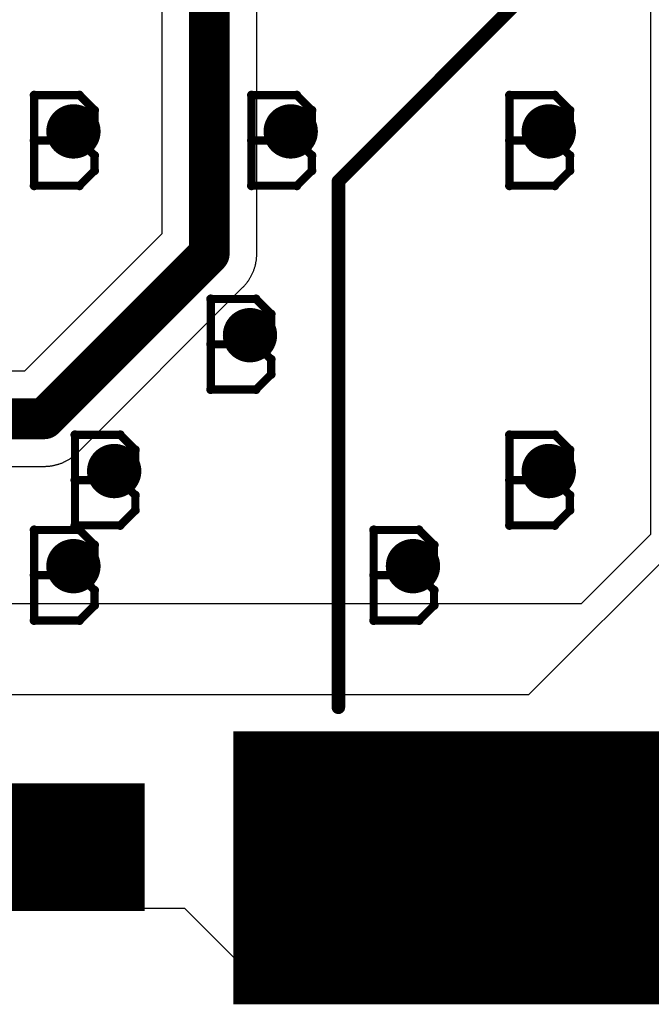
# Model space of a CAD drawing. Extents: x -2 to 8.5, y -2.9 to 5.2.
# Tile 46 of 207: x 0.534 to 0.766, y 2.529 to 2.891. Entities that reach past the tile are written whole.
import ezdxf

# ---------------------------------------------------------------- set-up
doc = ezdxf.new("R2010")
doc.units = 0
doc.layers.get('0').update_dxf_attribs({"linetype": 'CONTINUOUS'})
for name, color, linetype in [('acc-ni-360-20-out-a_copper_signal_bot', 5, 'CONTINUOUS'), ('acc-ni-360-20-out-a_copper_signal_top', 1, 'CONTINUOUS'), ('acc-ni-360-20-out-a_drawing_1', 1, 'CONTINUOUS'), ('acc-ni-360-20-out-a_drillmap_1', 1, 'CONTINUOUS'), ('acc-ni-360-20-out-a_legend_top', 2, 'CONTINUOUS'), ('acc-ni-360-20-out-a_pth_drill', 1, 'CONTINUOUS'), ('acc-ni-360-20-out-a_soldermask_top', 1, 'CONTINUOUS')]:
    doc.layers.add(name, color=color, linetype=linetype)

# ---------------------------------------------------------------- blocks, each defined once
blk = doc.blocks.new('D12')
at = {"const_width": 0.045}
blk.add_lwpolyline([(-0.06, 0), (0.06, 0)], dxfattribs=at)
blk = doc.blocks.new('D14')
at = {"const_width": 0.0985}
blk.add_lwpolyline([(-0.1535, 0), (0.1535, 0)], dxfattribs=at)
blk = doc.blocks.new('D18')
at = {"const_width": 0.0075}
blk.add_lwpolyline([(-0.00375, 0, 1), (0.00375, 0, 1)], format="xyb", close=True, dxfattribs=at)
blk = doc.blocks.new('D20')
at = {"const_width": 0.01}
blk.add_lwpolyline([(-0.005, 0, 1), (0.005, 0, 1)], format="xyb", close=True, dxfattribs=at)
blk = doc.blocks.new('D25')
at = {"const_width": 0.0025}
blk.add_lwpolyline([(-0.00125, 0, 1), (0.00125, 0, 1)], format="xyb", close=True, dxfattribs=at)
blk = doc.blocks.new('D30')
at = {"const_width": 0.047}
blk.add_lwpolyline([(-0.061, 0), (0.061, 0)], dxfattribs=at)
blk = doc.blocks.new('D32')
at = {"const_width": 0.1005}
blk.add_lwpolyline([(-0.1545, 0), (0.1545, 0)], dxfattribs=at)
blk = doc.blocks.new('D36')
at = {"const_width": 0.006}
blk.add_lwpolyline([(-0.003, 0, 1), (0.003, 0, 1)], format="xyb", close=True, dxfattribs=at)
blk = doc.blocks.new('D45')
at = {"const_width": 0.005}
blk.add_lwpolyline([(-0.0025, 0, 1), (0.0025, 0, 1)], format="xyb", close=True, dxfattribs=at)
blk = doc.blocks.new('D48')
at = {"const_width": 0.001667}
blk.add_lwpolyline([(-0.000833, 0, 1), (0.000833, 0, 1)], format="xyb", close=True, dxfattribs=at)

msp = doc.modelspace()

# ---------------------------------------------------------------- linework, layer by layer
at = {"layer": 'acc-ni-360-20-out-a_copper_signal_top', "color": 1}
for points in [[(0.931, 2.540403), (0.920346, 2.52975), (0.62875, 2.52975), (0.594524, 2.563976), (0.5885, 2.563976), (0.220787, 2.563976), (0.220787, 2.642716), (0.721216, 2.642716), (0.776, 2.6975), (0.776, 3.24), (0.931, 3.24), (0.931, 2.540403)], [(0.766, 3.239805), (0.766, 2.701642)], [(0.323787, 2.726723), (0.542724, 2.726723), (0.542988, 2.726725), (0.543253, 2.726731), (0.543517, 2.726741), (0.543781, 2.726755), (0.544044, 2.726773), (0.544308, 2.726795), (0.544571, 2.726821), (0.544833, 2.726851), (0.545096, 2.726885), (0.545357, 2.726923), (0.545618, 2.726964), (0.545879, 2.72701), (0.546138, 2.72706), (0.546397, 2.727113), (0.546655, 2.727171), (0.546912, 2.727232), (0.547168, 2.727297), (0.547423, 2.727366), (0.547677, 2.727439), (0.54793, 2.727516), (0.548182, 2.727596), (0.548307, 2.727639), (0.548433, 2.727681), (0.548682, 2.727769), (0.54893, 2.727861), (0.549176, 2.727956), (0.549421, 2.728055), (0.549664, 2.728159), (0.549906, 2.728265), (0.550146, 2.728376), (0.550385, 2.728489), (0.550504, 2.728548), (0.550622, 2.728607), (0.550857, 2.728728), (0.55109, 2.728853), (0.551321, 2.728981), (0.55155, 2.729112), (0.551778, 2.729247), (0.552003, 2.729386), (0.552226, 2.729528), (0.552447, 2.729673), (0.552665, 2.729821), (0.552882, 2.729973), (0.553096, 2.730128), (0.553308, 2.730286), (0.553517, 2.730448), (0.553724, 2.730612), (0.553928, 2.73078), (0.55413, 2.730951), (0.554329, 2.731124), (0.554525, 2.731301), (0.554719, 2.731481), (0.55491, 2.731664), (0.555099, 2.731849), (0.615875, 2.792625), (0.61606, 2.792814), (0.616243, 2.793005), (0.616423, 2.793198), (0.616599, 2.793395), (0.616773, 2.793594), (0.616944, 2.793796), (0.617111, 2.794), (0.617276, 2.794207), (0.617346, 2.794298), (0.617438, 2.794416), (0.617596, 2.794628), (0.617751, 2.794842), (0.617903, 2.795059), (0.618051, 2.795277), (0.618196, 2.795498), (0.618338, 2.795721), (0.618477, 2.795946), (0.618612, 2.796174), (0.618743, 2.796403), (0.618871, 2.796634), (0.618996, 2.796867), (0.619117, 2.797102), (0.619235, 2.797339), (0.619348, 2.797577), (0.619459, 2.797818), (0.619565, 2.798059), (0.619668, 2.798303), (0.619768, 2.798548), (0.619863, 2.798794), (0.619955, 2.799042), (0.620043, 2.799291), (0.620128, 2.799542), (0.620208, 2.799794), (0.620285, 2.800046), (0.620358, 2.800301), (0.620427, 2.800556), (0.620492, 2.800812), (0.620553, 2.801069), (0.620611, 2.801327), (0.620664, 2.801586), (0.620714, 2.801845), (0.62076, 2.802106), (0.620801, 2.802367), (0.620839, 2.802628), (0.620873, 2.80289), (0.620903, 2.803153), (0.620929, 2.803416), (0.620951, 2.80368), (0.620969, 2.803943), (0.620982, 2.804207), (0.620992, 2.804471), (0.620999, 2.804736), (0.621, 2.805), (0.621, 3.015)], [(0.586, 3.015), (0.586, 2.812249), (0.535475, 2.761724), (0.4535, 2.761724)], [(0.766, 2.701642), (0.740479, 2.676122), (0.298787, 2.676122)]]:
    msp.add_lwpolyline(points, dxfattribs=at)
at = {"layer": 'acc-ni-360-20-out-a_copper_signal_top', "color": 1, "const_width": 0.015}
for points in [[(0.6035, 2.805), (0.6035, 3.1325)], [(0.542724, 2.744224), (0.6035, 2.805)], [(0.300787, 2.744224), (0.542724, 2.744224)]]:
    msp.add_lwpolyline(points, dxfattribs=at)
at = {"layer": 'acc-ni-360-20-out-a_drawing_1', "color": 1, "const_width": 0.003}
for points in [[(0.539059, 2.863328), (0.539059, 2.830006)], [(0.555721, 2.863328), (0.539059, 2.863328)], [(0.561274, 2.857774), (0.555721, 2.863328)], [(0.619059, 2.863328), (0.619059, 2.830006)], [(0.635721, 2.863328), (0.619059, 2.863328)], [(0.641274, 2.857774), (0.635721, 2.863328)], [(0.714059, 2.863328), (0.714059, 2.830006)], [(0.730721, 2.863328), (0.714059, 2.863328)], [(0.736274, 2.857774), (0.730721, 2.863328)], [(0.561274, 2.852221), (0.561274, 2.857774)], [(0.641274, 2.852221), (0.641274, 2.857774)], [(0.736274, 2.852221), (0.736274, 2.857774)], [(0.555721, 2.846667), (0.561274, 2.852221)], [(0.635721, 2.846667), (0.641274, 2.852221)], [(0.730721, 2.846667), (0.736274, 2.852221)], [(0.555721, 2.846667), (0.539059, 2.846667)], [(0.539059, 2.846667), (0.555721, 2.846667)], [(0.561274, 2.841113), (0.555721, 2.846667)], [(0.635721, 2.846667), (0.619059, 2.846667)], [(0.619059, 2.846667), (0.635721, 2.846667)], [(0.641274, 2.841113), (0.635721, 2.846667)], [(0.730721, 2.846667), (0.714059, 2.846667)], [(0.714059, 2.846667), (0.730721, 2.846667)], [(0.736274, 2.841113), (0.730721, 2.846667)], [(0.561274, 2.835559), (0.561274, 2.841113)], [(0.641274, 2.835559), (0.641274, 2.841113)], [(0.736274, 2.835559), (0.736274, 2.841113)], [(0.555721, 2.830006), (0.561274, 2.835559)], [(0.635721, 2.830006), (0.641274, 2.835559)], [(0.730721, 2.830006), (0.736274, 2.835559)], [(0.539059, 2.830006), (0.555721, 2.830006)], [(0.619059, 2.830006), (0.635721, 2.830006)], [(0.714059, 2.830006), (0.730721, 2.830006)], [(0.604059, 2.788328), (0.604059, 2.755006)], [(0.620721, 2.788328), (0.604059, 2.788328)], [(0.626274, 2.782774), (0.620721, 2.788328)], [(0.626274, 2.777221), (0.626274, 2.782774)], [(0.620721, 2.771667), (0.626274, 2.777221)], [(0.620721, 2.771667), (0.604059, 2.771667)], [(0.604059, 2.771667), (0.620721, 2.771667)], [(0.626274, 2.766113), (0.620721, 2.771667)], [(0.626274, 2.760559), (0.626274, 2.766113)], [(0.620721, 2.755006), (0.626274, 2.760559)], [(0.604059, 2.755006), (0.620721, 2.755006)], [(0.554059, 2.738328), (0.554059, 2.705006)], [(0.570721, 2.738328), (0.554059, 2.738328)], [(0.576274, 2.732774), (0.570721, 2.738328)], [(0.714059, 2.738328), (0.714059, 2.705006)], [(0.730721, 2.738328), (0.714059, 2.738328)], [(0.736274, 2.732774), (0.730721, 2.738328)], [(0.576274, 2.727221), (0.576274, 2.732774)], [(0.736274, 2.727221), (0.736274, 2.732774)], [(0.570721, 2.721667), (0.576274, 2.727221)], [(0.730721, 2.721667), (0.736274, 2.727221)], [(0.570721, 2.721667), (0.554059, 2.721667)], [(0.554059, 2.721667), (0.570721, 2.721667)], [(0.576274, 2.716113), (0.570721, 2.721667)], [(0.730721, 2.721667), (0.714059, 2.721667)], [(0.714059, 2.721667), (0.730721, 2.721667)], [(0.736274, 2.716113), (0.730721, 2.721667)], [(0.576274, 2.710559), (0.576274, 2.716113)], [(0.736274, 2.710559), (0.736274, 2.716113)], [(0.570721, 2.705006), (0.576274, 2.710559)], [(0.730721, 2.705006), (0.736274, 2.710559)], [(0.539059, 2.703328), (0.539059, 2.670006)], [(0.555721, 2.703328), (0.539059, 2.703328)], [(0.554059, 2.705006), (0.570721, 2.705006)], [(0.561274, 2.697774), (0.555721, 2.703328)], [(0.664059, 2.703328), (0.664059, 2.670006)], [(0.680721, 2.703328), (0.664059, 2.703328)], [(0.686274, 2.697774), (0.680721, 2.703328)], [(0.714059, 2.705006), (0.730721, 2.705006)], [(0.561274, 2.692221), (0.561274, 2.697774)], [(0.686274, 2.692221), (0.686274, 2.697774)], [(0.555721, 2.686667), (0.561274, 2.692221)], [(0.680721, 2.686667), (0.686274, 2.692221)], [(0.555721, 2.686667), (0.539059, 2.686667)], [(0.539059, 2.686667), (0.555721, 2.686667)], [(0.561274, 2.681113), (0.555721, 2.686667)], [(0.680721, 2.686667), (0.664059, 2.686667)], [(0.664059, 2.686667), (0.680721, 2.686667)], [(0.686274, 2.681113), (0.680721, 2.686667)], [(0.561274, 2.675559), (0.561274, 2.681113)], [(0.686274, 2.675559), (0.686274, 2.681113)], [(0.555721, 2.670006), (0.561274, 2.675559)], [(0.680721, 2.670006), (0.686274, 2.675559)], [(0.539059, 2.670006), (0.555721, 2.670006)], [(0.664059, 2.670006), (0.680721, 2.670006)]]:
    msp.add_lwpolyline(points, dxfattribs=at)
at = {"layer": 'acc-ni-360-20-out-a_drillmap_1', "color": 1, "const_width": 0.005}
for points in [[(0.5535, 2.845), (0.5535, 2.855)], [(0.6335, 2.845), (0.6335, 2.855)], [(0.7285, 2.845), (0.7285, 2.855)], [(0.5485, 2.85), (0.5585, 2.85)], [(0.6285, 2.85), (0.6385, 2.85)], [(0.7235, 2.85), (0.7335, 2.85)], [(0.6185, 2.77), (0.6185, 2.78)], [(0.6135, 2.775), (0.6235, 2.775)], [(0.5685, 2.72), (0.5685, 2.73)], [(0.7285, 2.72), (0.7285, 2.73)], [(0.5635, 2.725), (0.5735, 2.725)], [(0.7235, 2.725), (0.7335, 2.725)], [(0.5535, 2.685), (0.5535, 2.695)], [(0.6785, 2.685), (0.6785, 2.695)], [(0.5485, 2.69), (0.5585, 2.69)], [(0.6735, 2.69), (0.6835, 2.69)]]:
    msp.add_lwpolyline(points, dxfattribs=at)
at = {"layer": 'acc-ni-360-20-out-a_legend_top', "color": 2, "const_width": 0.005}
for points in [[(0.651047, 2.831658), (0.785842, 2.966453)], [(0.651047, 2.638055), (0.651047, 2.831658)]]:
    msp.add_lwpolyline(points, dxfattribs=at)

# ---------------------------------------------------------------- block references
at = {"layer": 'acc-ni-360-20-out-a_copper_signal_bot'}
for p in [(0.5535, 2.85), (0.6335, 2.85), (0.7285, 2.85), (0.6185, 2.775), (0.5685, 2.725), (0.7285, 2.725), (0.5535, 2.69), (0.6785, 2.69)]:
    msp.add_blockref('D20', p, dxfattribs=at)
at = {"layer": 'acc-ni-360-20-out-a_copper_signal_top'}
for name, p in [('D20', (0.5535, 2.85)), ('D20', (0.6335, 2.85)), ('D20', (0.7285, 2.85)), ('D18', (0.6035, 2.805)), ('D18', (0.6035, 2.805)), ('D20', (0.6185, 2.775)), ('D18', (0.542724, 2.744224)), ('D18', (0.542724, 2.744224)), ('D20', (0.5685, 2.725)), ('D20', (0.7285, 2.725)), ('D20', (0.5535, 2.69)), ('D20', (0.6785, 2.69)), ('D14', (0.766846, 2.579)), ('D12', (0.51878, 2.586606))]:
    msp.add_blockref(name, p, dxfattribs=at)
at = {"layer": 'acc-ni-360-20-out-a_drawing_1'}
for p in [(0.539059, 2.863328), (0.539059, 2.863328), (0.555721, 2.863328), (0.619059, 2.863328), (0.619059, 2.863328), (0.635721, 2.863328), (0.714059, 2.863328), (0.714059, 2.863328), (0.730721, 2.863328), (0.561274, 2.857774), (0.641274, 2.857774), (0.736274, 2.857774), (0.561274, 2.852221), (0.641274, 2.852221), (0.736274, 2.852221), (0.539059, 2.846667), (0.555721, 2.846667), (0.555721, 2.846667), (0.619059, 2.846667), (0.635721, 2.846667), (0.635721, 2.846667), (0.714059, 2.846667), (0.730721, 2.846667), (0.730721, 2.846667), (0.561274, 2.841113), (0.641274, 2.841113), (0.736274, 2.841113), (0.561274, 2.835559), (0.641274, 2.835559), (0.736274, 2.835559), (0.539059, 2.830006), (0.555721, 2.830006), (0.619059, 2.830006), (0.635721, 2.830006), (0.714059, 2.830006), (0.730721, 2.830006), (0.604059, 2.788328), (0.604059, 2.788328), (0.620721, 2.788328), (0.626274, 2.782774), (0.626274, 2.777221), (0.604059, 2.771667), (0.620721, 2.771667), (0.620721, 2.771667), (0.626274, 2.766113), (0.626274, 2.760559), (0.604059, 2.755006), (0.620721, 2.755006), (0.554059, 2.738328), (0.554059, 2.738328), (0.570721, 2.738328), (0.714059, 2.738328), (0.714059, 2.738328), (0.730721, 2.738328), (0.576274, 2.732774), (0.736274, 2.732774), (0.576274, 2.727221), (0.736274, 2.727221), (0.554059, 2.721667), (0.570721, 2.721667), (0.570721, 2.721667), (0.714059, 2.721667), (0.730721, 2.721667), (0.730721, 2.721667), (0.576274, 2.716113), (0.736274, 2.716113), (0.576274, 2.710559), (0.736274, 2.710559), (0.539059, 2.703328), (0.539059, 2.703328), (0.554059, 2.705006), (0.555721, 2.703328), (0.570721, 2.705006), (0.664059, 2.703328), (0.664059, 2.703328), (0.680721, 2.703328), (0.714059, 2.705006), (0.730721, 2.705006), (0.561274, 2.697774), (0.686274, 2.697774), (0.561274, 2.692221), (0.686274, 2.692221), (0.539059, 2.686667), (0.555721, 2.686667), (0.555721, 2.686667), (0.664059, 2.686667), (0.680721, 2.686667), (0.680721, 2.686667), (0.561274, 2.681113), (0.686274, 2.681113), (0.561274, 2.675559), (0.686274, 2.675559), (0.539059, 2.670006), (0.555721, 2.670006), (0.664059, 2.670006), (0.680721, 2.670006)]:
    msp.add_blockref('D48', p, dxfattribs=at)
at = {"layer": 'acc-ni-360-20-out-a_drillmap_1'}
for p in [(0.5535, 2.855), (0.6335, 2.855), (0.7285, 2.855), (0.5485, 2.85), (0.5585, 2.85), (0.6285, 2.85), (0.6385, 2.85), (0.7235, 2.85), (0.7335, 2.85), (0.5535, 2.845), (0.6335, 2.845), (0.7285, 2.845), (0.6185, 2.78), (0.6135, 2.775), (0.6235, 2.775), (0.6185, 2.77), (0.5685, 2.73), (0.7285, 2.73), (0.5635, 2.725), (0.5735, 2.725), (0.7235, 2.725), (0.7335, 2.725), (0.5685, 2.72), (0.7285, 2.72), (0.5535, 2.695), (0.6785, 2.695), (0.5485, 2.69), (0.5585, 2.69), (0.6735, 2.69), (0.6835, 2.69), (0.5535, 2.685), (0.6785, 2.685)]:
    msp.add_blockref('D25', p, dxfattribs=at)
at = {"layer": 'acc-ni-360-20-out-a_legend_top'}
for p in [(0.651047, 2.831658), (0.651047, 2.831658), (0.651047, 2.638055)]:
    msp.add_blockref('D25', p, dxfattribs=at)
at = {"layer": 'acc-ni-360-20-out-a_pth_drill'}
for p in [(0.5535, 2.85), (0.6335, 2.85), (0.7285, 2.85), (0.6185, 2.775), (0.5685, 2.725), (0.7285, 2.725), (0.5535, 2.69), (0.6785, 2.69)]:
    msp.add_blockref('D45', p, dxfattribs=at)
at = {"layer": 'acc-ni-360-20-out-a_soldermask_top'}
for name, p in [('D36', (0.5535, 2.85)), ('D36', (0.6335, 2.85)), ('D36', (0.7285, 2.85)), ('D36', (0.6185, 2.775)), ('D36', (0.5685, 2.725)), ('D36', (0.7285, 2.725)), ('D36', (0.5535, 2.69)), ('D36', (0.6785, 2.69)), ('D32', (0.766846, 2.579)), ('D30', (0.51878, 2.586606))]:
    msp.add_blockref(name, p, dxfattribs=at)

doc.saveas('drawing.dxf')
